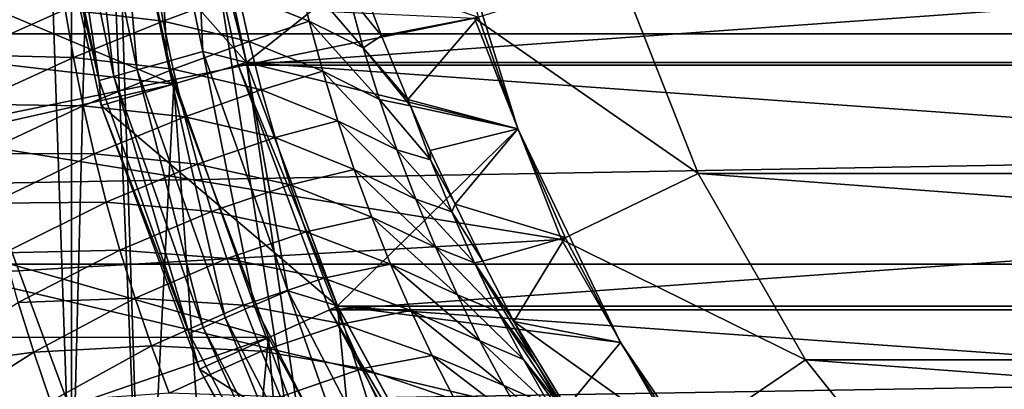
# Model space of a CAD drawing. Header units: metres. Extents: x -109 to 109, y -67 to 73.
# Tile 117 of 253: x -13.01 to -6.52, y -5.53 to -3.1. Entities that reach past the tile are written whole.
import ezdxf

# ---------------------------------------------------------------- set-up
doc = ezdxf.new("R2010")
doc.units = ezdxf.units.M
doc.layers.add('solid_508035_K244200000C76', color=7, linetype='CONTINUOUS')

msp = doc.modelspace()

# ---------------------------------------------------------------- linework, layer by layer
at = {"layer": 'solid_508035_K244200000C76'}
for points in [[(-12.668362, -6.564063, -56.5), (-12.668362, 6.564063, -56.5), (-13.086666, 5.684504, -56.5)], [(-12.668362, -6.564063, -56.5), (-12.5, 0, -56.5), (-12.668362, 6.564063, -56.5)], [(-13.086666, -5.684504, -56.5), (-12.668362, -6.564063, -56.5), (-13.086666, 5.684504, -56.5)], [(-10.206499, -12.321825, -31.5), (-11.877852, -1.707801, -31.5), (-15.774263, 2.678175, -31.5)], [(-10.206499, -12.321825, -31.5), (-15.774263, 2.678175, -31.5), (-15.774263, -2.678175, -31.5)], [(-12.668362, -6.564063, -56.5), (-12.190717, -7.413548, -56.5), (-12.5, 0, -56.5)], [(-12.372767, -1.778946, -56.5), (-12.5, 0, -56.5), (-12.190717, -7.413548, -56.5)], [(42, -1.611543, 11.386524), (-43.099998, -1.611527, 11.386526), (-43.099998, -3.191251, 11.048345)], [(42, -1.611543, 11.386524), (-43.099998, -3.191251, 11.048345), (42, -3.191278, 11.048337)], [(-12.143638, -1.669105, -22.033804), (-12.3829, -1.70199, -22.133583), (-12.035811, -3.372276, -22.133583)], [(-11.803255, -3.307117, -22.033804), (-11.878071, -1.706255, -22), (-12.143638, -1.669105, -22.033804)], [(-11.803255, -3.307117, -22.033804), (-12.143638, -1.669105, -22.033804), (-12.035811, -3.372276, -22.133583)], [(-11.877857, -1.707776, -28.5), (-11.51394, -3.380698, -28.5), (-12.867678, -1.850096, -28.5)], [(-12.588386, -1.730234, -22.292522), (-12.74606, -1.751906, -22.499773), (-12.388792, -3.471177, -22.499773)], [(-12.3829, -1.70199, -22.133583), (-12.588386, -1.730234, -22.292522), (-12.235537, -3.428236, -22.292522)], [(-12.235537, -3.428236, -22.292522), (-12.588386, -1.730234, -22.292522), (-12.388792, -3.471177, -22.499773)], [(-12.035811, -3.372276, -22.133583), (-12.3829, -1.70199, -22.133583), (-12.235537, -3.428236, -22.292522)], [(-11.935762, -1.716109, -43.5), (-11.935761, -1.716103, -38.441498), (-11.570046, -3.397272, -38.441498)], [(-11.935762, -1.716109, -43.5), (-11.570046, -3.397272, -38.441498), (-11.570034, -3.397323, -43.5)], [(-11.935762, -1.716109, -43.5), (-11.570034, -3.397323, -43.5), (11.935762, -1.716109, -43.5)], [(-11.935761, -1.716103, -38.441498), (-11.877864, -1.707728, -38.5), (-11.513947, -3.380672, -38.5)], [(-11.570046, -3.397272, -38.441498), (-11.935761, -1.716103, -38.441498), (-11.513947, -3.380672, -38.5)], [(-11.878071, -1.706255, -22), (-11.514338, -3.379349, -22), (-10.187997, -2.325332, -22)], [(-11.803255, -3.307117, -22.033804), (-11.514338, -3.379349, -22), (-11.878071, -1.706255, -22)], [(11.513947, -3.380672, -38.5), (-11.513947, -3.380672, -38.5), (-11.877864, -1.707728, -38.5)], [(11.877864, -1.707728, -38.5), (11.513947, -3.380672, -38.5), (-11.877864, -1.707728, -38.5)], [(-11.513919, -3.380772, -31.5), (-11.51394, -3.380698, -28.5), (-11.877857, -1.707776, -28.5)], [(-11.877852, -1.707801, -31.5), (-11.513919, -3.380772, -31.5), (-11.877857, -1.707776, -28.5)], [(-10.206499, -12.321825, -31.5), (-11.513919, -3.380772, -31.5), (-11.877852, -1.707801, -31.5)], [(-11.570034, -3.397323, -43.5), (11.570034, -3.397323, -43.5), (11.935762, -1.716109, -43.5)], [(-12.372767, -1.778946, -53.5), (-11.993653, -3.521697, -53.5), (-15.355645, -2.110504, -53.5)], [(-12.485114, -3.498165, -22.74118), (-12.84516, -1.765527, -22.74118), (-12.867679, -1.850092, -23)], [(-12.74606, -1.751906, -22.499773), (-12.84516, -1.765527, -22.74118), (-12.485114, -3.498165, -22.74118)], [(-12.388792, -3.471177, -22.499773), (-12.74606, -1.751906, -22.499773), (-12.485114, -3.498165, -22.74118)], [(-11.993653, -3.521697, -56.5), (-11.993653, -3.521697, -53.5), (-12.372767, -1.778946, -53.5)], [(-11.993653, -3.521697, -56.5), (-12.372767, -1.778946, -53.5), (-12.372767, -1.778946, -56.5)], [(-11.993653, -3.521697, -56.5), (-12.372767, -1.778946, -56.5), (-12.190717, -7.413548, -56.5)], [(-12.867679, -1.850092, -23), (-12.867678, -1.850096, -28.5), (-12.473424, -3.662457, -28.5)], [(-12.47341, -3.662521, -23), (-12.867679, -1.850092, -23), (-12.473424, -3.662457, -28.5)], [(-12.485114, -3.498165, -22.74118), (-12.867679, -1.850092, -23), (-12.47341, -3.662521, -23)], [(-11.51394, -3.380698, -28.5), (-12.473424, -3.662457, -28.5), (-12.867678, -1.850096, -28.5)], [(-11.993653, -3.521697, -53.5), (-15.175836, -3.153414, -53.5), (-15.355645, -2.110504, -53.5)], [(-11.514338, -3.379349, -22), (-9.727635, -3.817801, -22), (-10.187997, -2.325332, -22)], [(-10.187997, -2.325332, -22), (-9.727635, -3.817801, -22), (-9.985736, -3.080191, -19.5)], [(-10.206499, -12.321825, -38.5), (-10.206499, -12.321825, -31.5), (-15.774263, -2.678175, -31.5)], [(-10.206499, -12.321825, -38.5), (-15.774263, -2.678175, -31.5), (-15.774263, -2.678175, -38.5)], [(-12.813787, -9.581591, -38.5), (-15.774263, -2.678175, -38.5), (-13.856401, -7.999997, -38.5)], [(-11.591421, -11.029006, -38.5), (-15.774263, -2.678175, -38.5), (-12.813787, -9.581591, -38.5)], [(-10.206499, -12.321825, -38.5), (-15.774263, -2.678175, -38.5), (-11.591421, -11.029006, -38.5)], [(-11.569138, -2.920648, -16.366846), (-11.182987, -2.772789, -17.505571), (-11.102499, -3.107332, -17.277401)], [(-10.745239, -3.282795, -18.26137), (-11.102499, -3.107332, -17.277401), (-11.182987, -2.772789, -17.505571)], [(-10.841512, -2.936224, -18.494843), (-10.745239, -3.282795, -18.26137), (-11.182987, -2.772789, -17.505571)], [(-12.121263, -2.792116, -15.49117), (-12.063339, -3.107537, -15.266266), (-12.708999, -3.030254, -14.45064)], [(-11.569138, -2.920648, -16.366846), (-12.063339, -3.107537, -15.266266), (-12.121263, -2.792116, -15.49117)], [(-10.771655, -2.812931, -19.105736), (-10.624403, -3.203881, -19.126471), (-10.841512, -2.936224, -18.494843)], [(-9.985736, -3.080191, -19.5), (-10.624403, -3.203881, -19.126471), (-10.771655, -2.812931, -19.105736)], [(-10.012017, -3.088288, -70.5), (-9.056448, -2.79354, -71.5), (-8.538902, -4.112204, -71.5)], [(9.056448, -2.793539, -71.5), (8.538902, -4.112203, -71.5), (-9.056448, -2.79354, -71.5)], [(8.538902, -4.112203, -71.5), (-8.538902, -4.112204, -71.5), (-9.056448, -2.79354, -71.5)], [(-10.012003, -3.08834, -61.5), (-13.738832, -3.849535, -61.5), (-13.96955, -2.902764, -61.5)], [(-11.569138, -2.920648, -16.366846), (-11.496816, -3.240966, -16.130941), (-12.063339, -3.107537, -15.266266)], [(-11.569138, -2.920648, -16.366846), (-11.102499, -3.107332, -17.277401), (-11.496816, -3.240966, -16.130941)], [(-10.624403, -3.203881, -19.126471), (-10.745239, -3.282795, -18.26137), (-10.841512, -2.936224, -18.494843)], [(-12.708999, -3.030254, -14.45064), (-13.382243, -3.329163, -13.471419), (-13.42753, -3.007208, -13.694829)], [(-12.708999, -3.030254, -14.45064), (-12.654594, -3.346889, -14.21758), (-13.382243, -3.329163, -13.471419)], [(-12.063339, -3.107537, -15.266266), (-12.654594, -3.346889, -14.21758), (-12.708999, -3.030254, -14.45064)], [(-10.012003, -3.08834, -61.5), (-9.439854, -4.546121, -61.5), (-13.738832, -3.849535, -61.5)], [(-12.063339, -3.107537, -15.266266), (-11.997055, -3.422801, -15.022847), (-12.654594, -3.346889, -14.21758)], [(-11.496816, -3.240966, -16.130941), (-11.997055, -3.422801, -15.022847), (-12.063339, -3.107537, -15.266266)], [(-11.496816, -3.240966, -16.130941), (-11.102499, -3.107332, -17.277401), (-11.012758, -3.437667, -17.028624)], [(-10.63916, -3.622732, -18.007189), (-11.012758, -3.437667, -17.028624), (-11.102499, -3.107332, -17.277401)], [(-10.745239, -3.282795, -18.26137), (-10.63916, -3.622732, -18.007189), (-11.102499, -3.107332, -17.277401)], [(-9.985736, -3.080191, -19.5), (-10.451388, -3.624191, -19.146702), (-10.624403, -3.203881, -19.126471)], [(-9.985736, -3.080191, -19.5), (-9.727553, -3.81801, -19.5), (-10.451388, -3.624191, -19.146702)], [(-10.012017, -3.088288, -70.5), (-9.439866, -4.54609, -70.5), (-10.012003, -3.08834, -61.5)], [(-10.012017, -3.088288, -70.5), (-8.538902, -4.112204, -71.5), (-9.439866, -4.54609, -70.5)], [(-9.439866, -4.54609, -70.5), (-9.439854, -4.546121, -61.5), (-10.012003, -3.08834, -61.5)], [(-9.727635, -3.817801, -22), (-9.727553, -3.81801, -19.5), (-9.985736, -3.080191, -19.5)], [(-11.993653, -3.521697, -53.5), (-14.92524, -4.181788, -53.5), (-15.175836, -3.153414, -53.5)], [(42, -3.191278, 11.048337), (-43.099998, -3.191251, 11.048345), (-43.099998, -4.707998, 10.492128)], [(42, -3.191278, 11.048337), (-43.099998, -4.707998, 10.492128), (42, -4.708029, 10.492114)], [(-11.496816, -3.240966, -16.130941), (-11.415856, -3.559048, -15.876245), (-11.997055, -3.422801, -15.022847)], [(-11.496816, -3.240966, -16.130941), (-11.012758, -3.437667, -17.028624), (-11.415856, -3.559048, -15.876245)], [(-10.624403, -3.203881, -19.126471), (-10.451388, -3.624191, -19.146702), (-10.745239, -3.282795, -18.26137)], [(-11.803255, -3.307117, -22.033804), (-12.035811, -3.372276, -22.133583), (-11.464518, -4.979743, -22.133583)], [(-11.242999, -4.883524, -22.033804), (-11.514338, -3.379349, -22), (-11.803255, -3.307117, -22.033804)], [(-11.242999, -4.883524, -22.033804), (-11.803255, -3.307117, -22.033804), (-11.464518, -4.979743, -22.133583)], [(-10.745239, -3.282795, -18.26137), (-10.433593, -3.665884, -19.14847), (-10.63916, -3.622732, -18.007189)], [(-10.451388, -3.624191, -19.146702), (-10.433593, -3.665884, -19.14847), (-10.745239, -3.282795, -18.26137)], [(-12.654594, -3.346889, -14.21758), (-13.328241, -3.653598, -13.230924), (-13.382243, -3.329163, -13.471419)], [(-12.654594, -3.346889, -14.21758), (-12.591589, -3.664576, -13.967284), (-13.328241, -3.653598, -13.230924)], [(-11.997055, -3.422801, -15.022847), (-12.591589, -3.664576, -13.967284), (-12.654594, -3.346889, -14.21758)], [(-12.035811, -3.372276, -22.133583), (-12.235537, -3.428236, -22.292522), (-11.654762, -5.062377, -22.292522)], [(-11.464518, -4.979743, -22.133583), (-12.035811, -3.372276, -22.133583), (-11.654762, -5.062377, -22.292522)], [(-11.997055, -3.422801, -15.022847), (-11.922191, -3.737401, -14.762044), (-12.591589, -3.664576, -13.967284)], [(-11.51394, -3.380698, -28.5), (-10.915551, -4.985044, -28.5), (-12.473424, -3.662457, -28.5)], [(-12.235537, -3.428236, -22.292522), (-12.388792, -3.471177, -22.499773), (-11.800744, -5.125786, -22.499773)], [(-11.654762, -5.062377, -22.292522), (-12.235537, -3.428236, -22.292522), (-11.800744, -5.125786, -22.499773)], [(-11.415856, -3.559048, -15.876245), (-11.922191, -3.737401, -14.762044), (-11.997055, -3.422801, -15.022847)], [(-11.570046, -3.397272, -38.441498), (-11.513947, -3.380672, -38.5), (-10.915624, -4.984891, -38.5)], [(-10.968798, -5.009282, -38.441498), (-11.570046, -3.397272, -38.441498), (-10.915624, -4.984891, -38.5)], [(-11.570034, -3.397323, -43.5), (-11.570046, -3.397272, -38.441498), (-10.968798, -5.009282, -38.441498)], [(-11.570034, -3.397323, -43.5), (-10.968798, -5.009282, -38.441498), (-10.968742, -5.009404, -43.5)], [(-11.570034, -3.397323, -43.5), (-10.968742, -5.009404, -43.5), (11.570034, -3.397323, -43.5)], [(-11.514338, -3.379349, -22), (-10.916103, -4.983839, -22), (-9.727635, -3.817801, -22)], [(-11.242999, -4.883524, -22.033804), (-10.916103, -4.983839, -22), (-11.514338, -3.379349, -22)], [(10.915624, -4.984891, -38.5), (-10.915624, -4.984891, -38.5), (-11.513947, -3.380672, -38.5)], [(11.513947, -3.380672, -38.5), (10.915624, -4.984891, -38.5), (-11.513947, -3.380672, -38.5)], [(-10.915588, -4.984969, -31.5), (-10.915551, -4.985044, -28.5), (-11.51394, -3.380698, -28.5)], [(-11.513919, -3.380772, -31.5), (-10.915588, -4.984969, -31.5), (-11.51394, -3.380698, -28.5)], [(-10.206499, -12.321825, -31.5), (-10.915588, -4.984969, -31.5), (-11.513919, -3.380772, -31.5)], [(-11.415856, -3.559048, -15.876245), (-11.012758, -3.437667, -17.028624), (-10.913939, -3.763377, -16.760698)], [(-10.523702, -3.955676, -17.733875), (-10.913939, -3.763377, -16.760698), (-11.012758, -3.437667, -17.028624)], [(-10.63916, -3.622732, -18.007189), (-10.523702, -3.955676, -17.733875), (-11.012758, -3.437667, -17.028624)], [(-10.968742, -5.009404, -43.5), (10.968742, -5.009404, -43.5), (11.570034, -3.397323, -43.5)], [(-12.388792, -3.471177, -22.499773), (-12.485114, -3.498165, -22.74118), (-11.892493, -5.165639, -22.74118)], [(-11.892493, -5.165639, -22.74118), (-12.485114, -3.498165, -22.74118), (-12.47341, -3.662521, -23)], [(-11.800744, -5.125786, -22.499773), (-12.388792, -3.471177, -22.499773), (-11.892493, -5.165639, -22.74118)], [(-11.993653, -3.521697, -53.5), (-11.370358, -5.192785, -53.5), (-14.92524, -4.181788, -53.5)], [(-11.993653, -3.521697, -56.5), (-12.190717, -7.413548, -56.5), (-11.656568, -8.227926, -56.5)], [(-11.370358, -5.192785, -56.5), (-11.370358, -5.192785, -53.5), (-11.993653, -3.521697, -53.5)], [(-11.370358, -5.192785, -56.5), (-11.993653, -3.521697, -53.5), (-11.993653, -3.521697, -56.5)], [(-11.370358, -5.192785, -56.5), (-11.993653, -3.521697, -56.5), (-11.656568, -8.227926, -56.5)], [(-11.415856, -3.559048, -15.876245), (-11.326229, -3.87447, -15.604003), (-11.922191, -3.737401, -14.762044)], [(-11.415856, -3.559048, -15.876245), (-10.913939, -3.763377, -16.760698), (-11.326229, -3.87447, -15.604003)], [(-10.63916, -3.622732, -18.007189), (-10.433593, -3.665884, -19.14847), (-10.302794, -4.020675, -18.876776)], [(-10.63916, -3.622732, -18.007189), (-10.302794, -4.020675, -18.876776), (-10.523702, -3.955676, -17.733875)], [(-9.727553, -3.81801, -19.5), (-10.433593, -3.665884, -19.14847), (-10.451388, -3.624191, -19.146702)], [(-12.591589, -3.664576, -13.967284), (-13.265135, -3.979805, -12.974249), (-13.328241, -3.653598, -13.230924)], [(-12.591589, -3.664576, -13.967284), (-12.519717, -3.982684, -13.700751), (-13.265135, -3.979805, -12.974249)], [(-11.922191, -3.737401, -14.762044), (-12.519717, -3.982684, -13.700751), (-12.591589, -3.664576, -13.967284)], [(-12.47341, -3.662521, -23), (-12.473424, -3.662457, -28.5), (-11.825175, -5.400482, -28.5)], [(-10.915551, -4.985044, -28.5), (-11.825175, -5.400482, -28.5), (-12.473424, -3.662457, -28.5)], [(-11.825217, -5.400393, -23), (-12.47341, -3.662521, -23), (-11.825175, -5.400482, -28.5)], [(-11.892493, -5.165639, -22.74118), (-12.47341, -3.662521, -23), (-11.825217, -5.400393, -23)], [(-10.302794, -4.020675, -18.876776), (-10.433593, -3.665884, -19.14847), (-10.303561, -3.959565, -19.160412)], [(-9.727553, -3.81801, -19.5), (-10.303561, -3.959565, -19.160412), (-10.433593, -3.665884, -19.14847)], [(-11.922191, -3.737401, -14.762044), (-11.838626, -4.050795, -14.484958), (-12.519717, -3.982684, -13.700751)], [(-11.326229, -3.87447, -15.604003), (-11.838626, -4.050795, -14.484958), (-11.922191, -3.737401, -14.762044)], [(-11.326229, -3.87447, -15.604003), (-10.913939, -3.763377, -16.760698), (-10.806227, -4.084127, -16.475016)], [(-10.916103, -4.983839, -22), (-9.049952, -5.22502, -22), (-9.727635, -3.817801, -22)], [(-10.399264, -4.281389, -17.4429), (-10.806227, -4.084127, -16.475016), (-10.913939, -3.763377, -16.760698)], [(-10.523702, -3.955676, -17.733875), (-10.399264, -4.281389, -17.4429), (-10.913939, -3.763377, -16.760698)], [(-9.727553, -3.81801, -19.5), (-10.139314, -4.313562, -19.17164), (-10.303561, -3.959565, -19.160412)], [(-9.727553, -3.81801, -19.5), (-9.415241, -4.533844, -19.5), (-10.139314, -4.313562, -19.17164)], [(-9.727635, -3.817801, -22), (-9.049952, -5.22502, -22), (-9.727553, -3.81801, -19.5)], [(-9.049952, -5.22502, -22), (-9.415241, -4.533844, -19.5), (-9.727553, -3.81801, -19.5)], [(-9.439854, -4.546121, -61.5), (-13.444166, -4.777946, -61.5), (-13.738832, -3.849535, -61.5)], [(-11.326229, -3.87447, -15.604003), (-11.227983, -4.186787, -15.315433), (-11.838626, -4.050795, -14.484958)], [(-11.326229, -3.87447, -15.604003), (-10.806227, -4.084127, -16.475016), (-11.227983, -4.186787, -15.315433)], [(-10.523702, -3.955676, -17.733875), (-10.302794, -4.020675, -18.876776), (-10.162688, -4.36499, -18.585453)], [(-10.523702, -3.955676, -17.733875), (-10.162688, -4.36499, -18.585453), (-10.399264, -4.281389, -17.4429)], [(-12.519717, -3.982684, -13.700751), (-13.19265, -4.30704, -12.702281), (-13.265135, -3.979805, -12.974249)], [(-12.519717, -3.982684, -13.700751), (-12.43881, -4.300562, -13.418958), (-13.19265, -4.30704, -12.702281)], [(-11.838626, -4.050795, -14.484958), (-12.43881, -4.300562, -13.418958), (-12.519717, -3.982684, -13.700751)], [(-10.302794, -4.020675, -18.876776), (-10.303561, -3.959565, -19.160412), (-10.139314, -4.313562, -19.17164)], [(-10.162688, -4.36499, -18.585453), (-10.302794, -4.020675, -18.876776), (-10.139314, -4.313562, -19.17164)], [(-11.838626, -4.050795, -14.484958), (-11.746315, -4.362435, -14.192658), (-12.43881, -4.300562, -13.418958)], [(-11.227983, -4.186787, -15.315433), (-11.746315, -4.362435, -14.192658), (-11.838626, -4.050795, -14.484958)], [(-11.227983, -4.186787, -15.315433), (-10.806227, -4.084127, -16.475016), (-10.68986, -4.399579, -16.172918)], [(-10.266272, -4.599661, -17.135683), (-10.68986, -4.399579, -16.172918), (-10.806227, -4.084127, -16.475016)], [(-10.399264, -4.281389, -17.4429), (-10.266272, -4.599661, -17.135683), (-10.806227, -4.084127, -16.475016)], [(-9.439866, -4.54609, -70.5), (-8.538902, -4.112204, -71.5), (-7.830637, -5.338928, -71.5)], [(8.538902, -4.112203, -71.5), (7.830638, -5.338926, -71.5), (-8.538902, -4.112204, -71.5)], [(7.830638, -5.338926, -71.5), (-7.830637, -5.338928, -71.5), (-8.538902, -4.112204, -71.5)], [(-11.370358, -5.192785, -53.5), (-14.605085, -5.190521, -53.5), (-14.92524, -4.181788, -53.5)], [(-11.227983, -4.186787, -15.315433), (-11.121215, -4.495566, -15.011703), (-11.746315, -4.362435, -14.192658)], [(-11.227983, -4.186787, -15.315433), (-10.68986, -4.399579, -16.172918), (-11.121215, -4.495566, -15.011703)], [(-10.399264, -4.281389, -17.4429), (-10.162688, -4.36499, -18.585453), (-10.013433, -4.699385, -18.276838)], [(-10.399264, -4.281389, -17.4429), (-10.013433, -4.699385, -18.276838), (-10.266272, -4.599661, -17.135683)], [(-12.43881, -4.300562, -13.418958), (-13.110562, -4.634643, -12.415915), (-13.19265, -4.30704, -12.702281)], [(-12.43881, -4.300562, -13.418958), (-12.348733, -4.617644, -13.122855), (-13.110562, -4.634643, -12.415915)], [(-11.746315, -4.362435, -14.192658), (-12.348733, -4.617644, -13.122855), (-12.43881, -4.300562, -13.418958)], [(-10.162688, -4.36499, -18.585453), (-10.139314, -4.313562, -19.17164), (-9.957797, -4.688404, -19.178814)], [(-9.415241, -4.533844, -19.5), (-9.957797, -4.688404, -19.178814), (-10.139314, -4.313562, -19.17164)], [(-11.746315, -4.362435, -14.192658), (-11.645229, -4.671864, -13.88616), (-12.348733, -4.617644, -13.122855)], [(-11.121215, -4.495566, -15.011703), (-11.645229, -4.671864, -13.88616), (-11.746315, -4.362435, -14.192658)], [(-11.121215, -4.495566, -15.011703), (-10.68986, -4.399579, -16.172918), (-10.565097, -4.709424, -15.855686)], [(-10.125148, -4.910306, -16.813581), (-10.565097, -4.709424, -15.855686), (-10.68986, -4.399579, -16.172918)], [(-10.266272, -4.599661, -17.135683), (-10.125148, -4.910306, -16.813581), (-10.68986, -4.399579, -16.172918)], [(-10.013433, -4.699385, -18.276838), (-10.162688, -4.36499, -18.585453), (-9.957797, -4.688404, -19.178814)], [(-11.121215, -4.495566, -15.011703), (-11.006015, -4.800468, -14.69389), (-11.645229, -4.671864, -13.88616)], [(-11.121215, -4.495566, -15.011703), (-10.565097, -4.709424, -15.855686), (-11.006015, -4.800468, -14.69389)], [(-9.415241, -4.533844, -19.5), (-9.753494, -5.086193, -19.182457), (-9.957797, -4.688404, -19.178814)], [(-9.415241, -4.533844, -19.5), (-9.049883, -5.225144, -19.5), (-9.753494, -5.086193, -19.182457)], [(-9.049952, -5.22502, -22), (-9.049883, -5.225144, -19.5), (-9.415241, -4.533844, -19.5)], [(-9.439854, -4.546121, -61.5), (-8.656816, -5.90233, -61.5), (-13.444166, -4.777946, -61.5)], [(-10.266272, -4.599661, -17.135683), (-10.013433, -4.699385, -18.276838), (-9.855675, -5.023767, -17.952467)], [(-10.266272, -4.599661, -17.135683), (-9.855675, -5.023767, -17.952467), (-10.125148, -4.910306, -16.813581)], [(-9.439866, -4.54609, -70.5), (-8.656859, -5.90227, -70.5), (-9.439854, -4.546121, -61.5)], [(-9.439866, -4.54609, -70.5), (-7.830637, -5.338928, -71.5), (-8.656859, -5.90227, -70.5)], [(-8.656859, -5.90227, -70.5), (-8.656816, -5.90233, -61.5), (-9.439854, -4.546121, -61.5)], [(-12.348733, -4.617644, -13.122855), (-13.018776, -4.961953, -12.115994), (-13.110562, -4.634643, -12.415915)], [(-12.348733, -4.617644, -13.122855), (-12.249464, -4.933363, -12.813341), (-13.018776, -4.961953, -12.115994)], [(-11.645229, -4.671864, -13.88616), (-12.249464, -4.933363, -12.813341), (-12.348733, -4.617644, -13.122855)], [(42, -4.708029, 10.492114), (-43.099998, -4.707998, 10.492128), (-43.099998, -6.131834, 9.728854)], [(42, -4.708029, 10.492114), (-43.099998, -6.131834, 9.728854), (42, -6.131865, 9.728835)], [(-11.645229, -4.671864, -13.88616), (-11.535436, -4.978621, -13.56642), (-12.249464, -4.933363, -12.813341)], [(-11.006015, -4.800468, -14.69389), (-11.535436, -4.978621, -13.56642), (-11.645229, -4.671864, -13.88616)], [(-11.006015, -4.800468, -14.69389), (-10.565097, -4.709424, -15.855686), (-10.432165, -5.013454, -15.524472)], [(-9.976254, -5.213253, -16.477785), (-10.432165, -5.013454, -15.524472), (-10.565097, -4.709424, -15.855686)], [(-10.125148, -4.910306, -16.813581), (-9.976254, -5.213253, -16.477785), (-10.565097, -4.709424, -15.855686)], [(-10.013433, -4.699385, -18.276838), (-9.957797, -4.688404, -19.178814), (-9.753494, -5.086193, -19.182457)], [(-10.013433, -4.699385, -18.276838), (-9.753494, -5.086193, -19.182457), (-9.601408, -5.367771, -18.901257)], [(-9.855675, -5.023767, -17.952467), (-10.013433, -4.699385, -18.276838), (-9.601408, -5.367771, -18.901257)], [(-8.656816, -5.90233, -61.5), (-13.086666, -5.684504, -61.5), (-13.444166, -4.777946, -61.5)], [(-11.006015, -4.800468, -14.69389), (-10.882552, -5.101154, -14.363023), (-11.535436, -4.978621, -13.56642)], [(-11.006015, -4.800468, -14.69389), (-10.432165, -5.013454, -15.524472), (-10.882552, -5.101154, -14.363023)], [(-11.242999, -4.883524, -22.033804), (-11.464518, -4.979743, -22.133583), (-10.679661, -6.494446, -22.133583)], [(-10.473309, -6.36896, -22.033804), (-10.916103, -4.983839, -22), (-11.242999, -4.883524, -22.033804)], [(-10.473309, -6.36896, -22.033804), (-11.242999, -4.883524, -22.033804), (-10.679661, -6.494446, -22.133583)], [(-10.125148, -4.910306, -16.813581), (-9.855675, -5.023767, -17.952467), (-9.689988, -5.338133, -17.613728)], [(-10.125148, -4.910306, -16.813581), (-9.689988, -5.338133, -17.613728), (-9.976254, -5.213253, -16.477785)], [(-13.018776, -4.961953, -12.115994), (-12.917265, -5.288338, -11.803326), (-13.738701, -5.401837, -11.180892)], [(-12.249464, -4.933363, -12.813341), (-12.917265, -5.288338, -11.803326), (-13.018776, -4.961953, -12.115994)], [(-12.249464, -4.933363, -12.813341), (-12.141032, -5.247186, -12.491274), (-12.917265, -5.288338, -11.803326)], [(-11.535436, -4.978621, -13.56642), (-12.141032, -5.247186, -12.491274), (-12.249464, -4.933363, -12.813341)], [(-11.535436, -4.978621, -13.56642), (-11.417029, -5.282284, -13.234345), (-12.141032, -5.247186, -12.491274)], [(-10.915551, -4.985044, -28.5), (-10.095042, -6.487688, -28.5), (-11.825175, -5.400482, -28.5)], [(-11.464518, -4.979743, -22.133583), (-11.654762, -5.062377, -22.292522), (-10.856882, -6.602216, -22.292522)], [(-10.882552, -5.101154, -14.363023), (-11.417029, -5.282284, -13.234345), (-11.535436, -4.978621, -13.56642)], [(-10.679661, -6.494446, -22.133583), (-11.464518, -4.979743, -22.133583), (-10.856882, -6.602216, -22.292522)], [(-10.968798, -5.009282, -38.441498), (-10.915624, -4.984891, -38.5), (-10.095101, -6.487588, -38.5)], [(-10.916103, -4.983839, -22), (-10.09566, -6.486725, -22), (-9.049952, -5.22502, -22)], [(-10.473309, -6.36896, -22.033804), (-10.09566, -6.486725, -22), (-10.916103, -4.983839, -22)], [(10.095101, -6.487589, -38.5), (-10.095101, -6.487588, -38.5), (-10.915624, -4.984891, -38.5)], [(10.915624, -4.984891, -38.5), (10.095101, -6.487589, -38.5), (-10.915624, -4.984891, -38.5)], [(-10.915588, -4.984969, -31.5), (-10.095026, -6.487712, -31.5), (-10.915551, -4.985044, -28.5)], [(-10.206499, -12.321825, -31.5), (-10.095026, -6.487712, -31.5), (-10.915588, -4.984969, -31.5)], [(-10.095026, -6.487712, -31.5), (-10.095042, -6.487688, -28.5), (-10.915551, -4.985044, -28.5)], [(-10.144256, -6.519317, -38.441498), (-10.968798, -5.009282, -38.441498), (-10.095101, -6.487588, -38.5)], [(-10.968742, -5.009404, -43.5), (-10.968798, -5.009282, -38.441498), (-10.144256, -6.519317, -38.441498)], [(-10.968742, -5.009404, -43.5), (-10.144256, -6.519317, -38.441498), (-10.144175, -6.519439, -43.5)], [(-10.968742, -5.009404, -43.5), (-10.144175, -6.519439, -43.5), (10.968742, -5.009404, -43.5)], [(-10.882552, -5.101154, -14.363023), (-10.432165, -5.013454, -15.524472), (-10.29135, -5.31146, -15.180386)], [(-9.819981, -5.508439, -16.129442), (-10.29135, -5.31146, -15.180386), (-10.432165, -5.013454, -15.524472)], [(-9.976254, -5.213253, -16.477785), (-9.819981, -5.508439, -16.129442), (-10.432165, -5.013454, -15.524472)], [(-10.144175, -6.519439, -43.5), (10.144175, -6.519439, -43.5), (10.968742, -5.009404, -43.5)], [(-9.855675, -5.023767, -17.952467), (-9.601408, -5.367771, -18.901257), (-9.435985, -5.653511, -18.594604)], [(-9.689988, -5.338133, -17.613728), (-9.855675, -5.023767, -17.952467), (-9.435985, -5.653511, -18.594604)], [(-11.654762, -5.062377, -22.292522), (-11.800744, -5.125786, -22.499773), (-10.99287, -6.684912, -22.499773)], [(-10.856882, -6.602216, -22.292522), (-11.654762, -5.062377, -22.292522), (-10.99287, -6.684912, -22.499773)], [(-10.882552, -5.101154, -14.363023), (-10.750999, -5.397324, -14.020062), (-11.417029, -5.282284, -13.234345)], [(-10.882552, -5.101154, -14.363023), (-10.29135, -5.31146, -15.180386), (-10.750999, -5.397324, -14.020062)], [(-9.601408, -5.367771, -18.901257), (-9.753494, -5.086193, -19.182457), (-8.974774, -6.360301, -19.182457)], [(-8.63418, -5.886717, -19.5), (-8.974774, -6.360301, -19.182457), (-9.753494, -5.086193, -19.182457)], [(-9.049883, -5.225144, -19.5), (-8.63418, -5.886717, -19.5), (-9.753494, -5.086193, -19.182457)], [(-11.370358, -5.192785, -53.5), (-14.216775, -6.175227, -53.5), (-14.605085, -5.190521, -53.5)], [(-11.800744, -5.125786, -22.499773), (-11.892493, -5.165639, -22.74118), (-11.078339, -6.736887, -22.74118)], [(-11.078339, -6.736887, -22.74118), (-11.892493, -5.165639, -22.74118), (-11.825217, -5.400393, -23)], [(-10.99287, -6.684912, -22.499773), (-11.800744, -5.125786, -22.499773), (-11.078339, -6.736887, -22.74118)], [(-11.370358, -5.192785, -53.5), (-10.515571, -6.758161, -53.5), (-14.216775, -6.175227, -53.5)], [(-12.141032, -5.247186, -12.491274), (-12.806001, -5.613256, -11.478698), (-12.917265, -5.288338, -11.803326)], [(-12.141032, -5.247186, -12.491274), (-12.023459, -5.55866, -12.15747), (-12.806001, -5.613256, -11.478698)], [(-11.417029, -5.282284, -13.234345), (-12.023459, -5.55866, -12.15747), (-12.141032, -5.247186, -12.491274)], [(-11.370358, -5.192785, -56.5), (-11.656568, -8.227926, -56.5), (-11.06777, -9.004369, -56.5)], [(-10.515571, -6.758161, -56.5), (-10.515571, -6.758161, -53.5), (-11.370358, -5.192785, -53.5)], [(-10.515571, -6.758161, -56.5), (-11.370358, -5.192785, -53.5), (-11.370358, -5.192785, -56.5)], [(-10.515571, -6.758161, -56.5), (-11.370358, -5.192785, -56.5), (-11.06777, -9.004369, -56.5)], [(-10.09566, -6.486725, -22), (-8.170156, -6.515445, -22), (-9.049952, -5.22502, -22)], [(-9.976254, -5.213253, -16.477785), (-9.689988, -5.338133, -17.613728), (-9.516885, -5.642568, -17.261858)], [(-9.976254, -5.213253, -16.477785), (-9.516885, -5.642568, -17.261858), (-9.819981, -5.508439, -16.129442)], [(-9.049952, -5.22502, -22), (-8.170156, -6.515445, -22), (-9.049883, -5.225144, -19.5)], [(-8.170156, -6.515445, -22), (-8.63418, -5.886717, -19.5), (-9.049883, -5.225144, -19.5)], [(-12.917265, -5.288338, -11.803326), (-13.630805, -5.742094, -10.865031), (-13.738701, -5.401837, -11.180892)], [(-12.917265, -5.288338, -11.803326), (-12.806001, -5.613256, -11.478698), (-13.630805, -5.742094, -10.865031)], [(-11.417029, -5.282284, -13.234345), (-11.290092, -5.582503, -12.890788), (-12.023459, -5.55866, -12.15747)], [(-10.750999, -5.397324, -14.020062), (-11.290092, -5.582503, -12.890788), (-11.417029, -5.282284, -13.234345)], [(-10.750999, -5.397324, -14.020062), (-10.29135, -5.31146, -15.180386), (-10.142914, -5.60328, -14.824442)], [(-9.65669, -5.795834, -15.76961), (-10.142914, -5.60328, -14.824442), (-10.29135, -5.31146, -15.180386)], [(-9.819981, -5.508439, -16.129442), (-9.65669, -5.795834, -15.76961), (-10.29135, -5.31146, -15.180386)], [(-9.689988, -5.338133, -17.613728), (-9.435985, -5.653511, -18.594604), (-9.256831, -5.942313, -18.26351)], [(-9.516885, -5.642568, -17.261858), (-9.689988, -5.338133, -17.613728), (-9.256831, -5.942313, -18.26351)], [(-9.435985, -5.653511, -18.594604), (-9.601408, -5.367771, -18.901257), (-8.974774, -6.360301, -19.182457)], [(-8.656859, -5.90227, -70.5), (-7.830637, -5.338928, -71.5), (-6.947476, -6.446367, -71.5)], [(7.830638, -5.338926, -71.5), (6.947477, -6.446366, -71.5), (-7.830637, -5.338928, -71.5)], [(6.947477, -6.446366, -71.5), (-6.947476, -6.446367, -71.5), (-7.830637, -5.338928, -71.5)], [(-11.825217, -5.400393, -23), (-11.825175, -5.400482, -28.5), (-10.936297, -7.028328, -28.5)], [(-10.936297, -7.028329, -23), (-11.825217, -5.400393, -23), (-10.936297, -7.028328, -28.5)], [(-11.078339, -6.736887, -22.74118), (-11.825217, -5.400393, -23), (-10.936297, -7.028329, -23)], [(-10.095042, -6.487688, -28.5), (-10.936297, -7.028328, -28.5), (-11.825175, -5.400482, -28.5)], [(-10.750999, -5.397324, -14.020062), (-10.611511, -5.68874, -13.66589), (-11.290092, -5.582503, -12.890788)], [(-10.750999, -5.397324, -14.020062), (-10.142914, -5.60328, -14.824442), (-10.611511, -5.68874, -13.66589)], [(-9.819981, -5.508439, -16.129442), (-9.516885, -5.642568, -17.261858), (-9.336883, -5.937161, -16.898066)], [(-9.819981, -5.508439, -16.129442), (-9.336883, -5.937161, -16.898066), (-9.65669, -5.795834, -15.76961)]]:
    msp.add_3dface(points, dxfattribs=at)

doc.saveas('drawing.dxf')
